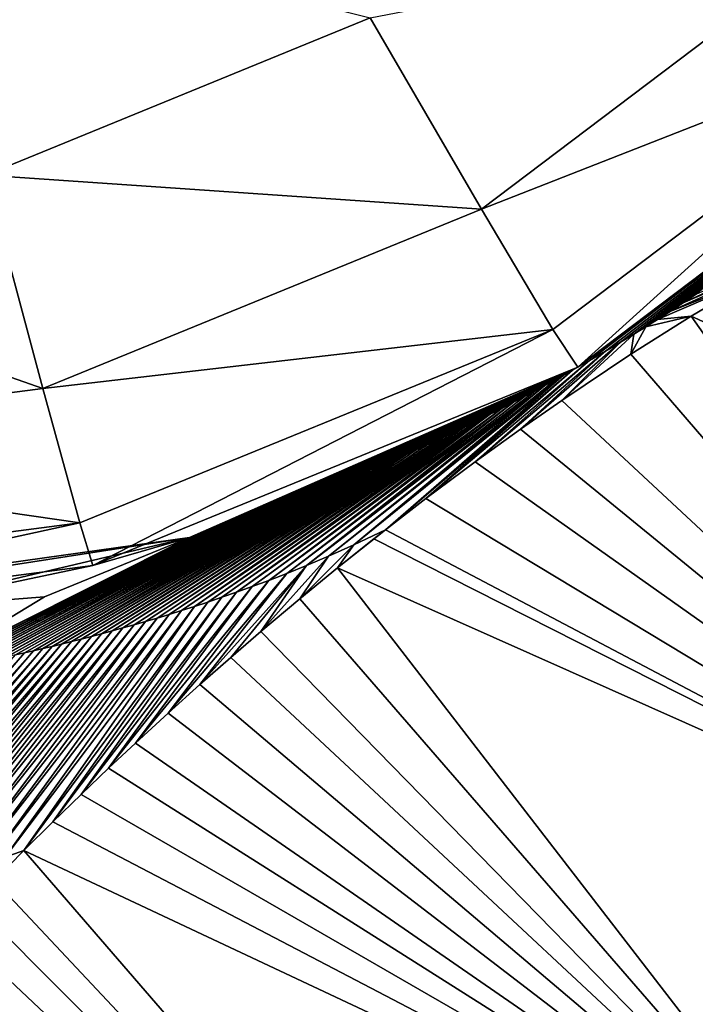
# Model space of a CAD drawing. Header units: millimetres. Extents: x -40 to 40, y -40 to 40.
# Tile 196 of 256: x -2.236 to -1.903, y 1.317 to 1.803. Entities that reach past the tile are written whole.
import ezdxf

# ---------------------------------------------------------------- set-up
doc = ezdxf.new("R2010")
doc.units = ezdxf.units.MM
doc.header["$LTSCALE"] = 26.699852
for name, color, linetype in [('1', 7, 'CONTINUOUS'), ('16', 7, 'CONTINUOUS'), ('424', 7, 'CONTINUOUS'), ('739', 7, 'CONTINUOUS'), ('740', 7, 'CONTINUOUS'), ('741', 7, 'CONTINUOUS'), ('746', 7, 'CONTINUOUS'), ('752', 7, 'CONTINUOUS')]:
    doc.layers.add(name, color=color, linetype=linetype)

msp = doc.modelspace()

# ---------------------------------------------------------------- linework, layer by layer
at = {"layer": '1', "linetype": 'Continuous'}
for points in [[(0, 39.5), (-1.93864, 39.4524), (0, -39.5), (0, 39.5)], [(-1.93864, 39.4524), (-3.87274, 39.30969), (-3.87202, -39.30976), (-1.93864, 39.4524)], [(0, -39.5), (-1.93864, 39.4524), (-3.87202, -39.30976), (0, -39.5)]]:
    msp.add_3dface(points, dxfattribs=at)
at = {"layer": '16', "linetype": 'Continuous'}
for points in [[(33.95014, -1.84064, -3.5), (-33.95014, 1.84064, -3.5), (33.95014, 1.84061, -3.5), (33.95014, -1.84064, -3.5)], [(-33.95014, -1.84061, -3.5), (-33.95014, 1.84064, -3.5), (33.95014, -1.84064, -3.5), (-33.95014, -1.84061, -3.5)]]:
    msp.add_3dface(points, dxfattribs=at)
at = {"layer": '424', "linetype": 'Continuous'}
for points in [[(-13.81087, 0, -821), (13.81087, 0, -821), (-14.05543, 14.50873, -821.25325), (-13.81087, 0, -821)], [(13.81087, 0, -821), (14.05543, 14.50873, -821.25325), (-14.05543, 14.50873, -821.25325), (13.81087, 0, -821)]]:
    msp.add_3dface(points, dxfattribs=at)
at = {"layer": '739', "linetype": 'Continuous'}
for points in [[(-1.8713, 1.67664, -971.03189), (-1.53616, 1.48757, -972.96679), (-1.90553, 1.65628, -971.04062), (-1.8713, 1.67664, -971.03189)], [(-1.90553, 1.65628, -971.04062), (-1.69771, 1.36198, -972.98578), (-1.93515, 1.63758, -971.04371), (-1.90553, 1.65628, -971.04062)], [(-1.53616, 1.48757, -972.96679), (-1.69771, 1.36198, -972.98578), (-1.90553, 1.65628, -971.04062), (-1.53616, 1.48757, -972.96679)], [(-1.93515, 1.63758, -971.04371), (-1.69771, 1.36198, -972.98578), (-1.96926, 1.61485, -971.04203), (-1.93515, 1.63758, -971.04371)], [(-1.96926, 1.61485, -971.04203), (-1.69771, 1.36198, -972.98578), (-1.98957, 1.6007, -971.03829), (-1.96926, 1.61485, -971.04203)], [(-1.98957, 1.6007, -971.03829), (-1.69771, 1.36198, -972.98578), (-2.01202, 1.58452, -971.03175), (-1.98957, 1.6007, -971.03829)], [(-2.01202, 1.58452, -971.03175), (-1.69771, 1.36198, -972.98578), (-2.03626, 1.56641, -971.02175), (-2.01202, 1.58452, -971.03175)], [(-2.03626, 1.56641, -971.02175), (-1.69771, 1.36198, -972.98578), (-2.05619, 1.55104, -971.01117), (-2.03626, 1.56641, -971.02175)], [(-2.05619, 1.55104, -971.01117), (-1.69771, 1.36198, -972.98578), (-2.06197, 1.5465, -971.0077), (-2.05619, 1.55104, -971.01117)], [(-2.06197, 1.5465, -971.0077), (-1.69771, 1.36198, -972.98578), (-2.07985, 1.5322, -970.99578), (-2.06197, 1.5465, -971.0077)], [(-2.07985, 1.5322, -970.99578), (-1.82303, 1.19936, -972.99464), (-2.09836, 1.51702, -970.98152), (-2.07985, 1.5322, -970.99578)], [(-1.69771, 1.36198, -972.98578), (-1.82303, 1.19936, -972.99464), (-2.07985, 1.5322, -970.99578), (-1.69771, 1.36198, -972.98578)], [(-2.09836, 1.51702, -970.98152), (-1.82303, 1.19936, -972.99464), (-2.11754, 1.50088, -970.96463), (-2.09836, 1.51702, -970.98152)], [(-2.11754, 1.50088, -970.96463), (-1.82303, 1.19936, -972.99464), (-2.13236, 1.4881, -970.95009), (-2.11754, 1.50088, -970.96463)], [(-2.13236, 1.4881, -970.95009), (-1.82303, 1.19936, -972.99464), (-2.14761, 1.47469, -970.93367), (-2.13236, 1.4881, -970.95009)], [(-2.14761, 1.47469, -970.93367), (-1.82303, 1.19936, -972.99464), (-2.16327, 1.46061, -970.9153), (-2.14761, 1.47469, -970.93367)], [(-2.16327, 1.46061, -970.9153), (-1.82303, 1.19936, -972.99464), (-2.1794, 1.44581, -970.89469), (-2.16327, 1.46061, -970.9153)], [(-2.1794, 1.44581, -970.89469), (-1.82303, 1.19936, -972.99464), (-2.19265, 1.43341, -970.87643), (-2.1794, 1.44581, -970.89469)], [(-2.19265, 1.43341, -970.87643), (-1.82303, 1.19936, -972.99464), (-2.20624, 1.42046, -970.85645), (-2.19265, 1.43341, -970.87643)], [(-2.20624, 1.42046, -970.85645), (-1.82303, 1.19936, -972.99464), (-2.22015, 1.40695, -970.83462), (-2.20624, 1.42046, -970.85645)], [(-2.22015, 1.40695, -970.83462), (-1.82303, 1.19936, -972.99464), (-2.23442, 1.39283, -970.8107), (-2.22015, 1.40695, -970.83462)], [(-2.23442, 1.39283, -970.8107), (-1.90386, 1.01044, -972.9928), (-2.24901, 1.3781, -970.78465), (-2.23442, 1.39283, -970.8107)], [(-1.82303, 1.19936, -972.99464), (-1.90386, 1.01044, -972.9928), (-2.23442, 1.39283, -970.8107), (-1.82303, 1.19936, -972.99464)], [(-2.24901, 1.3781, -970.78465), (-1.90386, 1.01044, -972.9928), (-2.25962, 1.36721, -970.7646), (-2.24901, 1.3781, -970.78465)], [(-2.25962, 1.36721, -970.7646), (-1.90386, 1.01044, -972.9928), (-2.27037, 1.356, -970.74338), (-2.25962, 1.36721, -970.7646)], [(-2.27037, 1.356, -970.74338), (-1.90386, 1.01044, -972.9928), (-2.28127, 1.34447, -970.72085), (-2.27037, 1.356, -970.74338)], [(-2.28127, 1.34447, -970.72085), (-1.90386, 1.01044, -972.9928), (-2.29232, 1.33261, -970.69692), (-2.28127, 1.34447, -970.72085)], [(-2.29232, 1.33261, -970.69692), (-1.90386, 1.01044, -972.9928), (-2.30348, 1.32042, -970.67166), (-2.29232, 1.33261, -970.69692)], [(-2.30348, 1.32042, -970.67166), (-1.90386, 1.01044, -972.9928), (-2.31478, 1.30787, -970.64486), (-2.30348, 1.32042, -970.67166)]]:
    msp.add_3dface(points, dxfattribs=at)
at = {"layer": '740', "linetype": 'Continuous'}
for points in [[(-1.82637, 1.70134, -971.01228), (-1.85013, 1.68857, -971.0238), (-1.90948, 1.66289, -970.94118), (-1.82637, 1.70134, -971.01228)], [(-1.90305, 1.66713, -970.92848), (-1.82637, 1.70134, -971.01228), (-1.90948, 1.66289, -970.94118), (-1.90305, 1.66713, -970.92848)], [(-1.85013, 1.68857, -971.0238), (-1.8713, 1.67664, -971.03189), (-1.91592, 1.65872, -970.94987), (-1.85013, 1.68857, -971.0238)], [(-1.90948, 1.66289, -970.94118), (-1.85013, 1.68857, -971.0238), (-1.91592, 1.65872, -970.94987), (-1.90948, 1.66289, -970.94118)], [(-1.8713, 1.67664, -971.03189), (-1.90553, 1.65628, -971.04062), (-1.92211, 1.65477, -970.95483), (-1.8713, 1.67664, -971.03189)], [(-1.91592, 1.65872, -970.94987), (-1.8713, 1.67664, -971.03189), (-1.92211, 1.65477, -970.95483), (-1.91592, 1.65872, -970.94987)], [(-1.90553, 1.65628, -971.04062), (-1.93515, 1.63758, -971.04371), (-1.92791, 1.65113, -970.95672), (-1.90553, 1.65628, -971.04062)], [(-1.92211, 1.65477, -970.95483), (-1.90553, 1.65628, -971.04062), (-1.92791, 1.65113, -970.95672), (-1.92211, 1.65477, -970.95483)], [(-1.92791, 1.65113, -970.95672), (-1.93515, 1.63758, -971.04371), (-1.93379, 1.6475, -970.95614), (-1.92791, 1.65113, -970.95672)], [(-1.93379, 1.6475, -970.95614), (-1.96926, 1.61485, -971.04203), (-1.94039, 1.64349, -970.95272), (-1.93379, 1.6475, -970.95614)], [(-1.93515, 1.63758, -971.04371), (-1.96926, 1.61485, -971.04203), (-1.93379, 1.6475, -970.95614), (-1.93515, 1.63758, -971.04371)], [(-1.96926, 1.61485, -971.04203), (-1.98957, 1.6007, -971.03829), (-1.94039, 1.64349, -970.95272), (-1.96926, 1.61485, -971.04203)], [(-1.94039, 1.64349, -970.95272), (-1.98957, 1.6007, -971.03829), (-1.94773, 1.63911, -970.94574), (-1.94039, 1.64349, -970.95272)], [(-1.98957, 1.6007, -971.03829), (-2.01202, 1.58452, -971.03175), (-1.94773, 1.63911, -970.94574), (-1.98957, 1.6007, -971.03829)], [(-1.94773, 1.63911, -970.94574), (-2.01202, 1.58452, -971.03175), (-1.95559, 1.63451, -970.93483), (-1.94773, 1.63911, -970.94574)], [(-2.01202, 1.58452, -971.03175), (-2.03626, 1.56641, -971.02175), (-1.95559, 1.63451, -970.93483), (-2.01202, 1.58452, -971.03175)], [(-1.95559, 1.63451, -970.93483), (-2.03626, 1.56641, -971.02175), (-1.96396, 1.62972, -970.9196), (-1.95559, 1.63451, -970.93483)], [(-1.96836, 1.62724, -970.91021), (-2.07169, 1.54362, -970.98251), (-1.97292, 1.62471, -970.89951), (-1.96836, 1.62724, -970.91021)], [(-2.05619, 1.55104, -971.01117), (-2.07169, 1.54362, -970.98251), (-1.96836, 1.62724, -970.91021), (-2.05619, 1.55104, -971.01117)], [(-1.96396, 1.62972, -970.9196), (-2.05619, 1.55104, -971.01117), (-1.96836, 1.62724, -970.91021), (-1.96396, 1.62972, -970.9196)], [(-2.03626, 1.56641, -971.02175), (-2.05619, 1.55104, -971.01117), (-1.96396, 1.62972, -970.9196), (-2.03626, 1.56641, -971.02175)], [(-2.07169, 1.54362, -970.98251), (-2.08427, 1.53802, -970.95466), (-1.97765, 1.62211, -970.88739), (-2.07169, 1.54362, -970.98251)], [(-1.97765, 1.62211, -970.88739), (-2.08427, 1.53802, -970.95466), (-1.98258, 1.61944, -970.87374), (-1.97765, 1.62211, -970.88739)], [(-1.97292, 1.62471, -970.89951), (-2.07169, 1.54362, -970.98251), (-1.97765, 1.62211, -970.88739), (-1.97292, 1.62471, -970.89951)], [(-2.08427, 1.53802, -970.95466), (-2.09514, 1.53342, -970.92721), (-1.98258, 1.61944, -970.87374), (-2.08427, 1.53802, -970.95466)], [(-1.98258, 1.61944, -970.87374), (-2.09514, 1.53342, -970.92721), (-1.98771, 1.6167, -970.85843), (-1.98258, 1.61944, -970.87374)], [(-2.09514, 1.53342, -970.92721), (-2.10485, 1.52951, -970.9), (-1.99307, 1.61388, -970.84131), (-2.09514, 1.53342, -970.92721)], [(-1.99307, 1.61388, -970.84131), (-2.10485, 1.52951, -970.9), (-1.99866, 1.61097, -970.8222), (-1.99307, 1.61388, -970.84131)], [(-1.98771, 1.6167, -970.85843), (-2.09514, 1.53342, -970.92721), (-1.99307, 1.61388, -970.84131), (-1.98771, 1.6167, -970.85843)], [(-2.1137, 1.52608, -970.87291), (-2.12189, 1.52303, -970.8459), (-2.00452, 1.60798, -970.80092), (-2.1137, 1.52608, -970.87291)], [(-2.00452, 1.60798, -970.80092), (-2.12189, 1.52303, -970.8459), (-2.00858, 1.60593, -970.78543), (-2.00452, 1.60798, -970.80092)], [(-2.10485, 1.52951, -970.9), (-2.1137, 1.52608, -970.87291), (-1.99866, 1.61097, -970.8222), (-2.10485, 1.52951, -970.9)], [(-1.99866, 1.61097, -970.8222), (-2.1137, 1.52608, -970.87291), (-2.00452, 1.60798, -970.80092), (-1.99866, 1.61097, -970.8222)], [(-2.12189, 1.52303, -970.8459), (-2.12957, 1.52026, -970.81892), (-2.00858, 1.60593, -970.78543), (-2.12189, 1.52303, -970.8459)], [(-2.00858, 1.60593, -970.78543), (-2.12957, 1.52026, -970.81892), (-2.01278, 1.60384, -970.76882), (-2.00858, 1.60593, -970.78543)], [(-2.01278, 1.60384, -970.76882), (-2.12957, 1.52026, -970.81892), (-2.01711, 1.60171, -970.75103), (-2.01278, 1.60384, -970.76882)], [(-2.14374, 1.51539, -970.76496), (-2.15035, 1.51322, -970.73796), (-2.0262, 1.59732, -970.71158), (-2.14374, 1.51539, -970.76496)], [(-2.0262, 1.59732, -970.71158), (-2.15035, 1.51322, -970.73796), (-2.03098, 1.59506, -970.68976), (-2.0262, 1.59732, -970.71158)], [(-2.13683, 1.51773, -970.79195), (-2.14374, 1.51539, -970.76496), (-2.02158, 1.59954, -970.73198), (-2.13683, 1.51773, -970.79195)], [(-2.02158, 1.59954, -970.73198), (-2.14374, 1.51539, -970.76496), (-2.0262, 1.59732, -970.71158), (-2.02158, 1.59954, -970.73198)], [(-2.12957, 1.52026, -970.81892), (-2.13683, 1.51773, -970.79195), (-2.01711, 1.60171, -970.75103), (-2.12957, 1.52026, -970.81892)], [(-2.01711, 1.60171, -970.75103), (-2.13683, 1.51773, -970.79195), (-2.02158, 1.59954, -970.73198), (-2.01711, 1.60171, -970.75103)], [(-2.15035, 1.51322, -970.73796), (-2.15671, 1.51118, -970.71094), (-2.03592, 1.59275, -970.66643), (-2.15035, 1.51322, -970.73796)], [(-2.03592, 1.59275, -970.66643), (-2.15671, 1.51118, -970.71094), (-2.04103, 1.5904, -970.64149), (-2.03592, 1.59275, -970.66643)], [(-2.03098, 1.59506, -970.68976), (-2.15035, 1.51322, -970.73796), (-2.03592, 1.59275, -970.66643), (-2.03098, 1.59506, -970.68976)], [(-2.16284, 1.50927, -970.68389), (-2.16877, 1.50747, -970.65681), (-2.04632, 1.588, -970.61482), (-2.16284, 1.50927, -970.68389)], [(-2.04632, 1.588, -970.61482), (-2.16877, 1.50747, -970.65681), (-2.05041, 1.58617, -970.59365), (-2.04632, 1.588, -970.61482)], [(-2.15671, 1.51118, -970.71094), (-2.16284, 1.50927, -970.68389), (-2.04103, 1.5904, -970.64149), (-2.15671, 1.51118, -970.71094)], [(-2.04103, 1.5904, -970.64149), (-2.16284, 1.50927, -970.68389), (-2.04632, 1.588, -970.61482), (-2.04103, 1.5904, -970.64149)], [(-2.17452, 1.50576, -970.6297), (-2.18011, 1.50414, -970.60256), (-2.05461, 1.58432, -970.57139), (-2.17452, 1.50576, -970.6297)], [(-2.05461, 1.58432, -970.57139), (-2.18011, 1.50414, -970.60256), (-2.05892, 1.58244, -970.54802), (-2.05461, 1.58432, -970.57139)], [(-2.16877, 1.50747, -970.65681), (-2.17452, 1.50576, -970.6297), (-2.05041, 1.58617, -970.59365), (-2.16877, 1.50747, -970.65681)], [(-2.05041, 1.58617, -970.59365), (-2.17452, 1.50576, -970.6297), (-2.05461, 1.58432, -970.57139), (-2.05041, 1.58617, -970.59365)], [(-2.06697, 1.57899, -970.50295), (-2.19607, 1.49972, -970.52098), (-2.07067, 1.57744, -970.48159), (-2.06697, 1.57899, -970.50295)], [(-2.19088, 1.50113, -970.5482), (-2.19607, 1.49972, -970.52098), (-2.06697, 1.57899, -970.50295), (-2.19088, 1.50113, -970.5482)], [(-2.18556, 1.5026, -970.5754), (-2.19088, 1.50113, -970.5482), (-2.06335, 1.58053, -970.52347), (-2.18556, 1.5026, -970.5754)], [(-2.06335, 1.58053, -970.52347), (-2.19088, 1.50113, -970.5482), (-2.06697, 1.57899, -970.50295), (-2.06335, 1.58053, -970.52347)], [(-2.18011, 1.50414, -970.60256), (-2.18556, 1.5026, -970.5754), (-2.05892, 1.58244, -970.54802), (-2.18011, 1.50414, -970.60256)], [(-2.05892, 1.58244, -970.54802), (-2.18556, 1.5026, -970.5754), (-2.06335, 1.58053, -970.52347), (-2.05892, 1.58244, -970.54802)], [(-2.20115, 1.49838, -970.49374), (-2.20612, 1.49709, -970.46647), (-2.07832, 1.57428, -970.43633), (-2.20115, 1.49838, -970.49374)], [(-2.07832, 1.57428, -970.43633), (-2.20612, 1.49709, -970.46647), (-2.08226, 1.57267, -970.41235), (-2.07832, 1.57428, -970.43633)], [(-2.19607, 1.49972, -970.52098), (-2.20115, 1.49838, -970.49374), (-2.07445, 1.57586, -970.45941), (-2.19607, 1.49972, -970.52098)], [(-2.07445, 1.57586, -970.45941), (-2.20115, 1.49838, -970.49374), (-2.07832, 1.57428, -970.43633), (-2.07445, 1.57586, -970.45941)], [(-2.07067, 1.57744, -970.48159), (-2.19607, 1.49972, -970.52098), (-2.07445, 1.57586, -970.45941), (-2.07067, 1.57744, -970.48159)], [(-2.08903, 1.56997, -970.37023), (-2.22048, 1.49354, -970.38451), (-2.09251, 1.5686, -970.34814), (-2.08903, 1.56997, -970.37023)], [(-2.21578, 1.49467, -970.41185), (-2.22048, 1.49354, -970.38451), (-2.08903, 1.56997, -970.37023), (-2.21578, 1.49467, -970.41185)], [(-2.09251, 1.5686, -970.34814), (-2.22048, 1.49354, -970.38451), (-2.09604, 1.56723, -970.32531), (-2.09251, 1.5686, -970.34814)], [(-2.211, 1.49586, -970.43917), (-2.21578, 1.49467, -970.41185), (-2.08562, 1.57133, -970.39163), (-2.211, 1.49586, -970.43917)], [(-2.08562, 1.57133, -970.39163), (-2.21578, 1.49467, -970.41185), (-2.08903, 1.56997, -970.37023), (-2.08562, 1.57133, -970.39163)], [(-2.20612, 1.49709, -970.46647), (-2.211, 1.49586, -970.43917), (-2.08226, 1.57267, -970.41235), (-2.20612, 1.49709, -970.46647)], [(-2.08226, 1.57267, -970.41235), (-2.211, 1.49586, -970.43917), (-2.08562, 1.57133, -970.39163), (-2.08226, 1.57267, -970.41235)], [(-2.22964, 1.49139, -970.32977), (-2.2341, 1.49037, -970.30237), (-2.10331, 1.56445, -970.27741), (-2.22964, 1.49139, -970.32977)], [(-2.10331, 1.56445, -970.27741), (-2.2341, 1.49037, -970.30237), (-2.10651, 1.56325, -970.25591), (-2.10331, 1.56445, -970.27741)], [(-2.2251, 1.49244, -970.35715), (-2.22964, 1.49139, -970.32977), (-2.09965, 1.56585, -970.30174), (-2.2251, 1.49244, -970.35715)], [(-2.09965, 1.56585, -970.30174), (-2.22964, 1.49139, -970.32977), (-2.10331, 1.56445, -970.27741), (-2.09965, 1.56585, -970.30174)], [(-2.22048, 1.49354, -970.38451), (-2.2251, 1.49244, -970.35715), (-2.09604, 1.56723, -970.32531), (-2.22048, 1.49354, -970.38451)], [(-2.09604, 1.56723, -970.32531), (-2.2251, 1.49244, -970.35715), (-2.09965, 1.56585, -970.30174), (-2.09604, 1.56723, -970.32531)], [(-2.24283, 1.48845, -970.24751), (-2.2471, 1.48754, -970.22006), (-2.11305, 1.56083, -970.21111), (-2.24283, 1.48845, -970.24751)], [(-2.11305, 1.56083, -970.21111), (-2.2471, 1.48754, -970.22006), (-2.11639, 1.55962, -970.18776), (-2.11305, 1.56083, -970.21111)], [(-2.11639, 1.55962, -970.18776), (-2.2471, 1.48754, -970.22006), (-2.11979, 1.5584, -970.16375), (-2.11639, 1.55962, -970.18776)], [(-2.10975, 1.56205, -970.23381), (-2.24283, 1.48845, -970.24751), (-2.11305, 1.56083, -970.21111), (-2.10975, 1.56205, -970.23381)], [(-2.2385, 1.4894, -970.27495), (-2.24283, 1.48845, -970.24751), (-2.10975, 1.56205, -970.23381), (-2.2385, 1.4894, -970.27495)], [(-2.2341, 1.49037, -970.30237), (-2.2385, 1.4894, -970.27495), (-2.10651, 1.56325, -970.25591), (-2.2341, 1.49037, -970.30237)], [(-2.10651, 1.56325, -970.25591), (-2.2385, 1.4894, -970.27495), (-2.10975, 1.56205, -970.23381), (-2.10651, 1.56325, -970.25591)], [(-2.2636, 1.48421, -970.11008), (-2.26759, 1.48345, -970.08255), (-2.133, 1.55378, -970.06766), (-2.2636, 1.48421, -970.11008)], [(-2.133, 1.55378, -970.06766), (-2.26759, 1.48345, -970.08255), (-2.1362, 1.55269, -970.04379), (-2.133, 1.55378, -970.06766)], [(-2.12985, 1.55486, -970.09097), (-2.2636, 1.48421, -970.11008), (-2.133, 1.55378, -970.06766), (-2.12985, 1.55486, -970.09097)], [(-2.25956, 1.485, -970.1376), (-2.2636, 1.48421, -970.11008), (-2.12985, 1.55486, -970.09097), (-2.25956, 1.485, -970.1376)], [(-2.25546, 1.48582, -970.1651), (-2.25956, 1.485, -970.1376), (-2.12674, 1.55594, -970.11375), (-2.25546, 1.48582, -970.1651)], [(-2.12674, 1.55594, -970.11375), (-2.25956, 1.485, -970.1376), (-2.12985, 1.55486, -970.09097), (-2.12674, 1.55594, -970.11375)], [(-2.25131, 1.48667, -970.19259), (-2.25546, 1.48582, -970.1651), (-2.12324, 1.55717, -970.1391), (-2.25131, 1.48667, -970.19259)], [(-2.12324, 1.55717, -970.1391), (-2.25546, 1.48582, -970.1651), (-2.12674, 1.55594, -970.11375), (-2.12324, 1.55717, -970.1391)], [(-2.11979, 1.5584, -970.16375), (-2.25131, 1.48667, -970.19259), (-2.12324, 1.55717, -970.1391), (-2.11979, 1.5584, -970.16375)], [(-2.2471, 1.48754, -970.22006), (-2.25131, 1.48667, -970.19259), (-2.11979, 1.5584, -970.16375), (-2.2471, 1.48754, -970.22006)], [(-2.27928, 1.48131, -969.99988), (-2.28308, 1.48065, -969.9723), (-2.14604, 1.54942, -969.96855), (-2.27928, 1.48131, -969.99988)], [(-2.14604, 1.54942, -969.96855), (-2.28308, 1.48065, -969.9723), (-2.14941, 1.54833, -969.94226), (-2.14604, 1.54942, -969.96855)], [(-2.27543, 1.482, -970.02745), (-2.27928, 1.48131, -969.99988), (-2.14271, 1.55051, -969.99424), (-2.27543, 1.482, -970.02745)], [(-2.14271, 1.55051, -969.99424), (-2.27928, 1.48131, -969.99988), (-2.14604, 1.54942, -969.96855), (-2.14271, 1.55051, -969.99424)], [(-2.27154, 1.48271, -970.05501), (-2.27543, 1.482, -970.02745), (-2.13943, 1.5516, -970.01933), (-2.27154, 1.48271, -970.05501)], [(-2.13943, 1.5516, -970.01933), (-2.27543, 1.482, -970.02745), (-2.14271, 1.55051, -969.99424), (-2.13943, 1.5516, -970.01933)], [(-2.26759, 1.48345, -970.08255), (-2.27154, 1.48271, -970.05501), (-2.1362, 1.55269, -970.04379), (-2.26759, 1.48345, -970.08255)], [(-2.1362, 1.55269, -970.04379), (-2.27154, 1.48271, -970.05501), (-2.13943, 1.5516, -970.01933), (-2.1362, 1.55269, -970.04379)], [(-2.05619, 1.55104, -971.01117), (-2.07985, 1.5322, -970.99578), (-2.07169, 1.54362, -970.98251), (-2.05619, 1.55104, -971.01117)], [(-2.05619, 1.55104, -971.01117), (-2.06197, 1.5465, -971.0077), (-2.07985, 1.5322, -970.99578), (-2.05619, 1.55104, -971.01117)], [(-2.28685, 1.48, -969.94471), (-2.15282, 1.54723, -969.91537), (-2.14941, 1.54833, -969.94226), (-2.28685, 1.48, -969.94471)], [(-2.28308, 1.48065, -969.9723), (-2.28685, 1.48, -969.94471), (-2.14941, 1.54833, -969.94226), (-2.28308, 1.48065, -969.9723)], [(-2.22423, 1.51797, -969.93062), (-2.15282, 1.54723, -969.91537), (-2.28685, 1.48, -969.94471), (-2.22423, 1.51797, -969.93062)], [(-2.07985, 1.5322, -970.99578), (-2.09836, 1.51702, -970.98152), (-2.07169, 1.54362, -970.98251), (-2.07985, 1.5322, -970.99578)], [(-2.09836, 1.51702, -970.98152), (-2.08427, 1.53802, -970.95466), (-2.07169, 1.54362, -970.98251), (-2.09836, 1.51702, -970.98152)], [(-2.09836, 1.51702, -970.98152), (-2.11754, 1.50088, -970.96463), (-2.08427, 1.53802, -970.95466), (-2.09836, 1.51702, -970.98152)], [(-2.11754, 1.50088, -970.96463), (-2.09514, 1.53342, -970.92721), (-2.08427, 1.53802, -970.95466), (-2.11754, 1.50088, -970.96463)], [(-2.16327, 1.46061, -970.9153), (-2.1137, 1.52608, -970.87291), (-2.10485, 1.52951, -970.9), (-2.16327, 1.46061, -970.9153)], [(-2.14761, 1.47469, -970.93367), (-2.16327, 1.46061, -970.9153), (-2.10485, 1.52951, -970.9), (-2.14761, 1.47469, -970.93367)], [(-2.14761, 1.47469, -970.93367), (-2.10485, 1.52951, -970.9), (-2.09514, 1.53342, -970.92721), (-2.14761, 1.47469, -970.93367)], [(-2.13236, 1.4881, -970.95009), (-2.14761, 1.47469, -970.93367), (-2.09514, 1.53342, -970.92721), (-2.13236, 1.4881, -970.95009)], [(-2.11754, 1.50088, -970.96463), (-2.13236, 1.4881, -970.95009), (-2.09514, 1.53342, -970.92721), (-2.11754, 1.50088, -970.96463)], [(-2.16327, 1.46061, -970.9153), (-2.1794, 1.44581, -970.89469), (-2.1137, 1.52608, -970.87291), (-2.16327, 1.46061, -970.9153)], [(-2.1794, 1.44581, -970.89469), (-2.12189, 1.52303, -970.8459), (-2.1137, 1.52608, -970.87291), (-2.1794, 1.44581, -970.89469)], [(-2.19265, 1.43341, -970.87643), (-2.20624, 1.42046, -970.85645), (-2.12957, 1.52026, -970.81892), (-2.19265, 1.43341, -970.87643)], [(-2.20624, 1.42046, -970.85645), (-2.13683, 1.51773, -970.79195), (-2.12957, 1.52026, -970.81892), (-2.20624, 1.42046, -970.85645)], [(-2.1794, 1.44581, -970.89469), (-2.19265, 1.43341, -970.87643), (-2.12189, 1.52303, -970.8459), (-2.1794, 1.44581, -970.89469)], [(-2.19265, 1.43341, -970.87643), (-2.12957, 1.52026, -970.81892), (-2.12189, 1.52303, -970.8459), (-2.19265, 1.43341, -970.87643)], [(-2.22015, 1.40695, -970.83462), (-2.23442, 1.39283, -970.8107), (-2.14374, 1.51539, -970.76496), (-2.22015, 1.40695, -970.83462)], [(-2.23442, 1.39283, -970.8107), (-2.15035, 1.51322, -970.73796), (-2.14374, 1.51539, -970.76496), (-2.23442, 1.39283, -970.8107)], [(-2.20624, 1.42046, -970.85645), (-2.22015, 1.40695, -970.83462), (-2.13683, 1.51773, -970.79195), (-2.20624, 1.42046, -970.85645)], [(-2.22015, 1.40695, -970.83462), (-2.14374, 1.51539, -970.76496), (-2.13683, 1.51773, -970.79195), (-2.22015, 1.40695, -970.83462)], [(-2.16284, 1.50927, -970.68389), (-2.15671, 1.51118, -970.71094), (-2.25106, 1.38794, -970.75137), (-2.16284, 1.50927, -970.68389)], [(-2.25106, 1.38794, -970.75137), (-2.15671, 1.51118, -970.71094), (-2.2436, 1.38962, -970.77975), (-2.25106, 1.38794, -970.75137)], [(-2.15671, 1.51118, -970.71094), (-2.15035, 1.51322, -970.73796), (-2.2436, 1.38962, -970.77975), (-2.15671, 1.51118, -970.71094)], [(-2.15035, 1.51322, -970.73796), (-2.23442, 1.39283, -970.8107), (-2.2436, 1.38962, -970.77975), (-2.15035, 1.51322, -970.73796)], [(-2.18011, 1.50414, -970.60256), (-2.17452, 1.50576, -970.6297), (-2.27178, 1.38366, -970.66687), (-2.18011, 1.50414, -970.60256)], [(-2.27178, 1.38366, -970.66687), (-2.17452, 1.50576, -970.6297), (-2.26512, 1.38498, -970.69495), (-2.27178, 1.38366, -970.66687)], [(-2.26512, 1.38498, -970.69495), (-2.16877, 1.50747, -970.65681), (-2.25822, 1.3864, -970.72311), (-2.26512, 1.38498, -970.69495)], [(-2.17452, 1.50576, -970.6297), (-2.16877, 1.50747, -970.65681), (-2.26512, 1.38498, -970.69495), (-2.17452, 1.50576, -970.6297)], [(-2.16877, 1.50747, -970.65681), (-2.16284, 1.50927, -970.68389), (-2.25822, 1.3864, -970.72311), (-2.16877, 1.50747, -970.65681)], [(-2.25822, 1.3864, -970.72311), (-2.16284, 1.50927, -970.68389), (-2.25106, 1.38794, -970.75137), (-2.25822, 1.3864, -970.72311)], [(-2.19607, 1.49972, -970.52098), (-2.19088, 1.50113, -970.5482), (-2.29061, 1.38025, -970.583), (-2.19607, 1.49972, -970.52098)], [(-2.29061, 1.38025, -970.583), (-2.19088, 1.50113, -970.5482), (-2.28451, 1.38131, -970.61091), (-2.29061, 1.38025, -970.583)], [(-2.19088, 1.50113, -970.5482), (-2.18556, 1.5026, -970.5754), (-2.28451, 1.38131, -970.61091), (-2.19088, 1.50113, -970.5482)], [(-2.28451, 1.38131, -970.61091), (-2.18556, 1.5026, -970.5754), (-2.27824, 1.38245, -970.63886), (-2.28451, 1.38131, -970.61091)], [(-2.18556, 1.5026, -970.5754), (-2.18011, 1.50414, -970.60256), (-2.27824, 1.38245, -970.63886), (-2.18556, 1.5026, -970.5754)], [(-2.27824, 1.38245, -970.63886), (-2.18011, 1.50414, -970.60256), (-2.27178, 1.38366, -970.66687), (-2.27824, 1.38245, -970.63886)], [(-2.31358, 1.37665, -970.47167), (-2.211, 1.49586, -970.43917), (-2.30803, 1.37747, -970.49947), (-2.31358, 1.37665, -970.47167)], [(-2.21578, 1.49467, -970.41185), (-2.211, 1.49586, -970.43917), (-2.31358, 1.37665, -970.47167), (-2.21578, 1.49467, -970.41185)], [(-2.30803, 1.37747, -970.49947), (-2.20612, 1.49709, -970.46647), (-2.30236, 1.37834, -970.52728), (-2.30803, 1.37747, -970.49947)], [(-2.211, 1.49586, -970.43917), (-2.20612, 1.49709, -970.46647), (-2.30803, 1.37747, -970.49947), (-2.211, 1.49586, -970.43917)], [(-2.20612, 1.49709, -970.46647), (-2.20115, 1.49838, -970.49374), (-2.30236, 1.37834, -970.52728), (-2.20612, 1.49709, -970.46647)], [(-2.30236, 1.37834, -970.52728), (-2.20115, 1.49838, -970.49374), (-2.29656, 1.37926, -970.55513), (-2.30236, 1.37834, -970.52728)], [(-2.29656, 1.37926, -970.55513), (-2.19607, 1.49972, -970.52098), (-2.29061, 1.38025, -970.583), (-2.29656, 1.37926, -970.55513)], [(-2.20115, 1.49838, -970.49374), (-2.19607, 1.49972, -970.52098), (-2.29656, 1.37926, -970.55513), (-2.20115, 1.49838, -970.49374)], [(-2.2341, 1.49037, -970.30237), (-2.22964, 1.49139, -970.32977), (-2.33471, 1.37384, -970.36064), (-2.2341, 1.49037, -970.30237)], [(-2.33471, 1.37384, -970.36064), (-2.22964, 1.49139, -970.32977), (-2.32958, 1.37448, -970.38838), (-2.33471, 1.37384, -970.36064)], [(-2.22964, 1.49139, -970.32977), (-2.2251, 1.49244, -970.35715), (-2.32958, 1.37448, -970.38838), (-2.22964, 1.49139, -970.32977)], [(-2.32958, 1.37448, -970.38838), (-2.2251, 1.49244, -970.35715), (-2.32435, 1.37516, -970.41613), (-2.32958, 1.37448, -970.38838)], [(-2.32435, 1.37516, -970.41613), (-2.22048, 1.49354, -970.38451), (-2.31902, 1.37588, -970.44389), (-2.32435, 1.37516, -970.41613)], [(-2.2251, 1.49244, -970.35715), (-2.22048, 1.49354, -970.38451), (-2.32435, 1.37516, -970.41613), (-2.2251, 1.49244, -970.35715)], [(-2.31902, 1.37588, -970.44389), (-2.21578, 1.49467, -970.41185), (-2.31358, 1.37665, -970.47167), (-2.31902, 1.37588, -970.44389)], [(-2.22048, 1.49354, -970.38451), (-2.21578, 1.49467, -970.41185), (-2.31902, 1.37588, -970.44389), (-2.22048, 1.49354, -970.38451)], [(-2.2385, 1.4894, -970.27495), (-2.2341, 1.49037, -970.30237), (-2.33976, 1.37324, -970.3329), (-2.2385, 1.4894, -970.27495)], [(-2.33976, 1.37324, -970.3329), (-2.2341, 1.49037, -970.30237), (-2.33471, 1.37384, -970.36064), (-2.33976, 1.37324, -970.3329)], [(-2.23442, 1.39283, -970.8107), (-2.24901, 1.3781, -970.78465), (-2.2436, 1.38962, -970.77975), (-2.23442, 1.39283, -970.8107)]]:
    msp.add_3dface(points, dxfattribs=at)
at = {"layer": '741', "linetype": 'Continuous'}
for points in [[(-1.75532, 1.78703, -824.46266), (-1.95559, 1.63451, -970.93483), (-1.96135, 1.6312, -824.46402), (-1.75532, 1.78703, -824.46266)], [(-1.94773, 1.63911, -970.94574), (-1.95559, 1.63451, -970.93483), (-1.75532, 1.78703, -824.46266), (-1.94773, 1.63911, -970.94574)], [(-1.94039, 1.64349, -970.95272), (-1.94773, 1.63911, -970.94574), (-1.75532, 1.78703, -824.46266), (-1.94039, 1.64349, -970.95272)], [(-1.93379, 1.6475, -970.95614), (-1.94039, 1.64349, -970.95272), (-1.75532, 1.78703, -824.46266), (-1.93379, 1.6475, -970.95614)], [(-1.92791, 1.65113, -970.95672), (-1.93379, 1.6475, -970.95614), (-1.75532, 1.78703, -824.46266), (-1.92791, 1.65113, -970.95672)], [(-1.92211, 1.65477, -970.95483), (-1.92791, 1.65113, -970.95672), (-1.75532, 1.78703, -824.46266), (-1.92211, 1.65477, -970.95483)], [(-1.91592, 1.65872, -970.94987), (-1.92211, 1.65477, -970.95483), (-1.75532, 1.78703, -824.46266), (-1.91592, 1.65872, -970.94987)], [(-1.90948, 1.66289, -970.94118), (-1.91592, 1.65872, -970.94987), (-1.75532, 1.78703, -824.46266), (-1.90948, 1.66289, -970.94118)], [(-1.90305, 1.66713, -970.92848), (-1.90948, 1.66289, -970.94118), (-1.75532, 1.78703, -824.46266), (-1.90305, 1.66713, -970.92848)], [(-1.95559, 1.63451, -970.93483), (-1.96396, 1.62972, -970.9196), (-1.96135, 1.6312, -824.46402), (-1.95559, 1.63451, -970.93483)], [(-1.96135, 1.6312, -824.46402), (-2.15282, 1.54723, -969.91537), (-2.20035, 1.53337, -824.46487), (-1.96135, 1.6312, -824.46402)], [(-2.14941, 1.54833, -969.94226), (-2.15282, 1.54723, -969.91537), (-1.96135, 1.6312, -824.46402), (-2.14941, 1.54833, -969.94226)], [(-2.14604, 1.54942, -969.96855), (-2.14941, 1.54833, -969.94226), (-1.96135, 1.6312, -824.46402), (-2.14604, 1.54942, -969.96855)], [(-2.14271, 1.55051, -969.99424), (-2.14604, 1.54942, -969.96855), (-1.96135, 1.6312, -824.46402), (-2.14271, 1.55051, -969.99424)], [(-2.13943, 1.5516, -970.01933), (-2.14271, 1.55051, -969.99424), (-1.96135, 1.6312, -824.46402), (-2.13943, 1.5516, -970.01933)], [(-2.1362, 1.55269, -970.04379), (-2.13943, 1.5516, -970.01933), (-1.96135, 1.6312, -824.46402), (-2.1362, 1.55269, -970.04379)], [(-2.133, 1.55378, -970.06766), (-2.1362, 1.55269, -970.04379), (-1.96135, 1.6312, -824.46402), (-2.133, 1.55378, -970.06766)], [(-2.12985, 1.55486, -970.09097), (-2.133, 1.55378, -970.06766), (-1.96135, 1.6312, -824.46402), (-2.12985, 1.55486, -970.09097)], [(-2.12674, 1.55594, -970.11375), (-2.12985, 1.55486, -970.09097), (-1.96135, 1.6312, -824.46402), (-2.12674, 1.55594, -970.11375)], [(-2.12324, 1.55717, -970.1391), (-2.12674, 1.55594, -970.11375), (-1.96135, 1.6312, -824.46402), (-2.12324, 1.55717, -970.1391)], [(-2.11979, 1.5584, -970.16375), (-2.12324, 1.55717, -970.1391), (-1.96135, 1.6312, -824.46402), (-2.11979, 1.5584, -970.16375)], [(-2.11639, 1.55962, -970.18776), (-2.11979, 1.5584, -970.16375), (-1.96135, 1.6312, -824.46402), (-2.11639, 1.55962, -970.18776)], [(-2.11305, 1.56083, -970.21111), (-2.11639, 1.55962, -970.18776), (-1.96135, 1.6312, -824.46402), (-2.11305, 1.56083, -970.21111)], [(-2.10975, 1.56205, -970.23381), (-2.11305, 1.56083, -970.21111), (-1.96135, 1.6312, -824.46402), (-2.10975, 1.56205, -970.23381)], [(-2.10651, 1.56325, -970.25591), (-2.10975, 1.56205, -970.23381), (-1.96135, 1.6312, -824.46402), (-2.10651, 1.56325, -970.25591)], [(-2.10331, 1.56445, -970.27741), (-2.10651, 1.56325, -970.25591), (-1.96135, 1.6312, -824.46402), (-2.10331, 1.56445, -970.27741)], [(-2.09965, 1.56585, -970.30174), (-2.10331, 1.56445, -970.27741), (-1.96135, 1.6312, -824.46402), (-2.09965, 1.56585, -970.30174)], [(-2.09604, 1.56723, -970.32531), (-2.09965, 1.56585, -970.30174), (-1.96135, 1.6312, -824.46402), (-2.09604, 1.56723, -970.32531)], [(-2.09251, 1.5686, -970.34814), (-2.09604, 1.56723, -970.32531), (-1.96135, 1.6312, -824.46402), (-2.09251, 1.5686, -970.34814)], [(-2.08903, 1.56997, -970.37023), (-2.09251, 1.5686, -970.34814), (-1.96135, 1.6312, -824.46402), (-2.08903, 1.56997, -970.37023)], [(-2.08562, 1.57133, -970.39163), (-2.08903, 1.56997, -970.37023), (-1.96135, 1.6312, -824.46402), (-2.08562, 1.57133, -970.39163)], [(-2.08226, 1.57267, -970.41235), (-2.08562, 1.57133, -970.39163), (-1.96135, 1.6312, -824.46402), (-2.08226, 1.57267, -970.41235)], [(-2.07832, 1.57428, -970.43633), (-2.08226, 1.57267, -970.41235), (-1.96135, 1.6312, -824.46402), (-2.07832, 1.57428, -970.43633)], [(-2.07445, 1.57586, -970.45941), (-2.07832, 1.57428, -970.43633), (-1.96135, 1.6312, -824.46402), (-2.07445, 1.57586, -970.45941)], [(-2.07067, 1.57744, -970.48159), (-2.07445, 1.57586, -970.45941), (-1.96135, 1.6312, -824.46402), (-2.07067, 1.57744, -970.48159)], [(-2.06697, 1.57899, -970.50295), (-2.07067, 1.57744, -970.48159), (-1.96135, 1.6312, -824.46402), (-2.06697, 1.57899, -970.50295)], [(-2.06335, 1.58053, -970.52347), (-2.06697, 1.57899, -970.50295), (-1.96135, 1.6312, -824.46402), (-2.06335, 1.58053, -970.52347)], [(-2.05892, 1.58244, -970.54802), (-2.06335, 1.58053, -970.52347), (-1.96135, 1.6312, -824.46402), (-2.05892, 1.58244, -970.54802)], [(-2.05461, 1.58432, -970.57139), (-2.05892, 1.58244, -970.54802), (-1.96135, 1.6312, -824.46402), (-2.05461, 1.58432, -970.57139)], [(-2.05041, 1.58617, -970.59365), (-2.05461, 1.58432, -970.57139), (-1.96135, 1.6312, -824.46402), (-2.05041, 1.58617, -970.59365)], [(-2.04632, 1.588, -970.61482), (-2.05041, 1.58617, -970.59365), (-1.96135, 1.6312, -824.46402), (-2.04632, 1.588, -970.61482)], [(-2.04103, 1.5904, -970.64149), (-2.04632, 1.588, -970.61482), (-1.96135, 1.6312, -824.46402), (-2.04103, 1.5904, -970.64149)], [(-2.03592, 1.59275, -970.66643), (-2.04103, 1.5904, -970.64149), (-1.96135, 1.6312, -824.46402), (-2.03592, 1.59275, -970.66643)], [(-2.03098, 1.59506, -970.68976), (-2.03592, 1.59275, -970.66643), (-1.96135, 1.6312, -824.46402), (-2.03098, 1.59506, -970.68976)], [(-2.0262, 1.59732, -970.71158), (-2.03098, 1.59506, -970.68976), (-1.96135, 1.6312, -824.46402), (-2.0262, 1.59732, -970.71158)], [(-2.02158, 1.59954, -970.73198), (-2.0262, 1.59732, -970.71158), (-1.96135, 1.6312, -824.46402), (-2.02158, 1.59954, -970.73198)], [(-2.01711, 1.60171, -970.75103), (-2.02158, 1.59954, -970.73198), (-1.96135, 1.6312, -824.46402), (-2.01711, 1.60171, -970.75103)], [(-2.01278, 1.60384, -970.76882), (-2.01711, 1.60171, -970.75103), (-1.96135, 1.6312, -824.46402), (-2.01278, 1.60384, -970.76882)], [(-2.00858, 1.60593, -970.78543), (-2.01278, 1.60384, -970.76882), (-1.96135, 1.6312, -824.46402), (-2.00858, 1.60593, -970.78543)], [(-2.00452, 1.60798, -970.80092), (-2.00858, 1.60593, -970.78543), (-1.96135, 1.6312, -824.46402), (-2.00452, 1.60798, -970.80092)], [(-1.99866, 1.61097, -970.8222), (-2.00452, 1.60798, -970.80092), (-1.96135, 1.6312, -824.46402), (-1.99866, 1.61097, -970.8222)], [(-1.99307, 1.61388, -970.84131), (-1.99866, 1.61097, -970.8222), (-1.96135, 1.6312, -824.46402), (-1.99307, 1.61388, -970.84131)], [(-1.98771, 1.6167, -970.85843), (-1.99307, 1.61388, -970.84131), (-1.96135, 1.6312, -824.46402), (-1.98771, 1.6167, -970.85843)], [(-1.98258, 1.61944, -970.87374), (-1.98771, 1.6167, -970.85843), (-1.96135, 1.6312, -824.46402), (-1.98258, 1.61944, -970.87374)], [(-1.97765, 1.62211, -970.88739), (-1.98258, 1.61944, -970.87374), (-1.96135, 1.6312, -824.46402), (-1.97765, 1.62211, -970.88739)], [(-1.97292, 1.62471, -970.89951), (-1.97765, 1.62211, -970.88739), (-1.96135, 1.6312, -824.46402), (-1.97292, 1.62471, -970.89951)], [(-1.96836, 1.62724, -970.91021), (-1.97292, 1.62471, -970.89951), (-1.96135, 1.6312, -824.46402), (-1.96836, 1.62724, -970.91021)], [(-1.96396, 1.62972, -970.9196), (-1.96836, 1.62724, -970.91021), (-1.96135, 1.6312, -824.46402), (-1.96396, 1.62972, -970.9196)], [(-2.20035, 1.53337, -824.46487), (-2.15282, 1.54723, -969.91537), (-2.3011, 1.51215, -968.73665), (-2.20035, 1.53337, -824.46487)], [(-2.45651, 1.5, -967.4998), (-2.20035, 1.53337, -824.46487), (-2.3011, 1.51215, -968.73665), (-2.45651, 1.5, -967.4998)], [(-2.45651, 1.5, -824.46517), (-2.20035, 1.53337, -824.46487), (-2.45651, 1.5, -967.4998), (-2.45651, 1.5, -824.46517)]]:
    msp.add_3dface(points, dxfattribs=at)
at = {"layer": '746', "linetype": 'Continuous'}
for points in [[(-2.06375, 1.80348, -824.06375), (-2.25336, 1.72591, -824.0651), (-2.2891, 1.8596, -823.99181), (-2.06375, 1.80348, -824.06375)], [(-1.82265, 1.84991, -824.17359), (-2.0089, 1.70914, -824.17605), (-2.06375, 1.80348, -824.06375), (-1.82265, 1.84991, -824.17359)], [(-1.82265, 1.84991, -824.17359), (-1.77278, 1.8016, -824.31395), (-2.0089, 1.70914, -824.17605), (-1.82265, 1.84991, -824.17359)], [(-2.06375, 1.80348, -824.06375), (-2.0089, 1.70914, -824.17605), (-2.25336, 1.72591, -824.0651), (-2.06375, 1.80348, -824.06375)], [(-1.77278, 1.8016, -824.31395), (-1.97368, 1.64976, -824.3166), (-2.0089, 1.70914, -824.17605), (-1.77278, 1.8016, -824.31395)], [(-1.77278, 1.8016, -824.31395), (-1.96135, 1.6312, -824.46402), (-1.97368, 1.64976, -824.3166), (-1.77278, 1.8016, -824.31395)], [(-1.75532, 1.78703, -824.46266), (-1.96135, 1.6312, -824.46402), (-1.77278, 1.8016, -824.31395), (-1.75532, 1.78703, -824.46266)], [(-2.25336, 1.72591, -824.0651), (-2.22499, 1.62074, -824.1776), (-2.45651, 1.70187, -824.06377), (-2.25336, 1.72591, -824.0651)], [(-2.0089, 1.70914, -824.17605), (-2.22499, 1.62074, -824.1776), (-2.25336, 1.72591, -824.0651), (-2.0089, 1.70914, -824.17605)], [(-2.0089, 1.70914, -824.17605), (-1.97368, 1.64976, -824.3166), (-2.22499, 1.62074, -824.1776), (-2.0089, 1.70914, -824.17605)], [(-2.22499, 1.62074, -824.1776), (-2.45651, 1.5906, -824.17813), (-2.45651, 1.70187, -824.06377), (-2.22499, 1.62074, -824.1776)], [(-1.97368, 1.64976, -824.3166), (-2.20677, 1.5544, -824.31827), (-2.22499, 1.62074, -824.1776), (-1.97368, 1.64976, -824.3166)], [(-1.97368, 1.64976, -824.3166), (-2.20035, 1.53337, -824.46487), (-2.20677, 1.5544, -824.31827), (-1.97368, 1.64976, -824.3166)], [(-1.96135, 1.6312, -824.46402), (-2.20035, 1.53337, -824.46487), (-1.97368, 1.64976, -824.3166), (-1.96135, 1.6312, -824.46402)], [(-2.22499, 1.62074, -824.1776), (-2.20677, 1.5544, -824.31827), (-2.45651, 1.5906, -824.17813), (-2.22499, 1.62074, -824.1776)], [(-2.20677, 1.5544, -824.31827), (-2.45651, 1.52189, -824.31883), (-2.45651, 1.5906, -824.17813), (-2.20677, 1.5544, -824.31827)], [(-2.20035, 1.53337, -824.46487), (-2.45651, 1.5, -824.46517), (-2.20677, 1.5544, -824.31827), (-2.20035, 1.53337, -824.46487)], [(-2.20677, 1.5544, -824.31827), (-2.45651, 1.5, -824.46517), (-2.45651, 1.52189, -824.31883), (-2.20677, 1.5544, -824.31827)]]:
    msp.add_3dface(points, dxfattribs=at)
at = {"layer": '752', "linetype": 'Continuous'}
for points in [[(-2.15282, 1.54723, -969.91537), (-2.22423, 1.51797, -969.93062), (-2.53243, 1.494, -967.5141), (-2.15282, 1.54723, -969.91537)], [(-2.45651, 1.5, -967.4998), (-2.15282, 1.54723, -969.91537), (-2.53243, 1.494, -967.5141), (-2.45651, 1.5, -967.4998)], [(-2.15282, 1.54723, -969.91537), (-2.45651, 1.5, -967.4998), (-2.3011, 1.51215, -968.73665), (-2.15282, 1.54723, -969.91537)], [(-2.22423, 1.51797, -969.93062), (-2.28685, 1.48, -969.94471), (-2.53243, 1.494, -967.5141), (-2.22423, 1.51797, -969.93062)]]:
    msp.add_3dface(points, dxfattribs=at)

doc.saveas('drawing.dxf')
